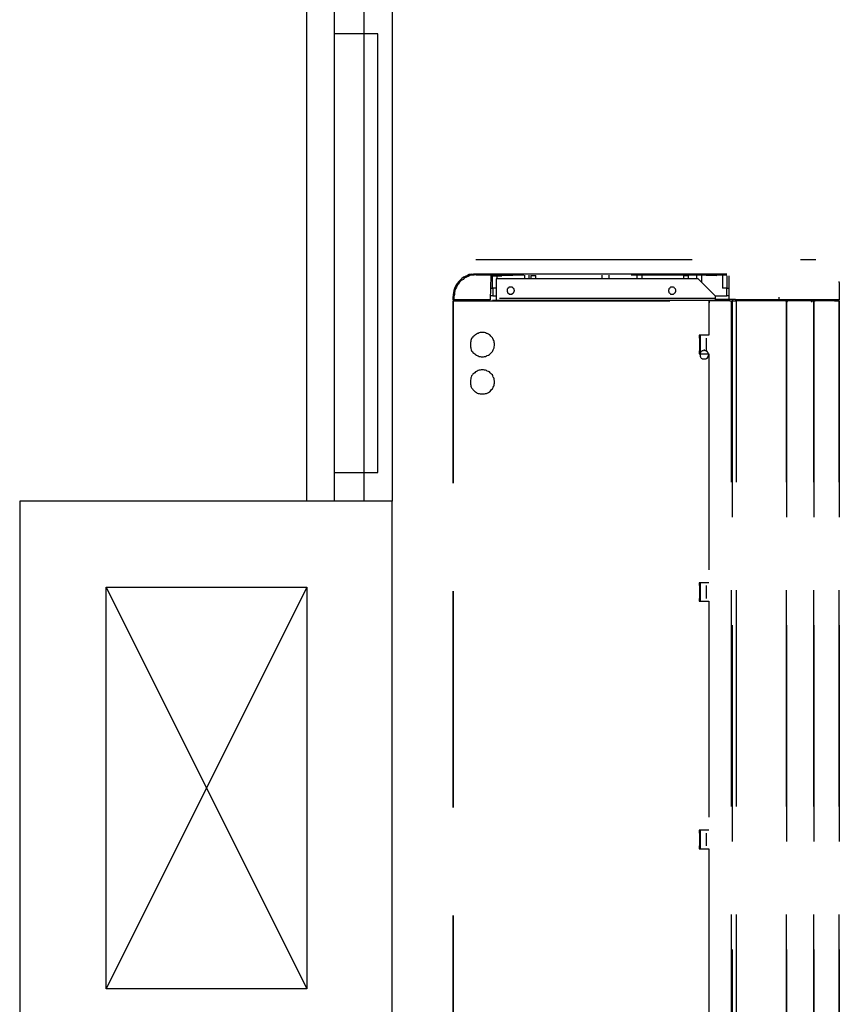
# Model space of a CAD drawing. Header units: millimetres. Extents: x 335 to 739279, y -1 to 84.
# Tile 155 of 244: x 351.66 to 353.55, y 61.61 to 63.89. Entities that reach past the tile are written whole.
import ezdxf

# ---------------------------------------------------------------- set-up
doc = ezdxf.new("R2010")
doc.units = ezdxf.units.MM
doc.header["$MEASUREMENT"] = 0
doc.linetypes.add('Dashed', pattern=[0.75, 0.5, -0.25])

msp = doc.modelspace()

# ---------------------------------------------------------------- linework, layer by layer
at = {"color": 7}
for p, q in [((352.3208, 62.7759), (352.3208, 69.4089)), ((352.5178, 69.4089), (352.5178, 62.7759)), ((352.3848, 63.8569), (352.3848, 63.9219)), ((352.4528, 63.9219), (352.4528, 63.8569)), ((352.3848, 62.8419), (352.3848, 63.8569)), ((352.4528, 63.8569), (352.3848, 63.8569)), ((352.4528, 63.8569), (352.4528, 62.8419)), ((352.4848, 63.8569), (352.4528, 63.8569)), ((352.4848, 62.8419), (352.4848, 63.8569)), ((352.3848, 62.7759), (352.3848, 62.8419)), ((352.3848, 62.8419), (352.4528, 62.8419)), ((352.4528, 62.8419), (352.4528, 62.7759)), ((352.4528, 62.8419), (352.4848, 62.8419)), ((351.6568, 62.7759), (351.6568, 61.4489)), ((352.5178, 62.7759), (351.6568, 62.7759)), ((352.4528, 62.7759), (352.3848, 62.7759)), ((352.5178, 61.4489), (352.5178, 62.7759)), ((351.8568, 61.6479), (351.8568, 62.5769)), ((351.8568, 62.5769), (352.3208, 62.5769)), ((351.8568, 62.5769), (352.3208, 61.6479)), ((352.3208, 62.5769), (351.8568, 61.6479)), ((352.3208, 62.5769), (352.3208, 61.6479)), ((352.3208, 61.6479), (351.8568, 61.6479))]:
    msp.add_line(p, q, dxfattribs=at)
at = {"color": 8, "linetype": 'Dashed'}
for p, q in [((352.7118, 63.3349), (353.4978, 63.3349)), ((352.7008, 63.3009), (352.7058, 63.3019)), ((352.7058, 63.3019), (352.7118, 63.3019)), ((352.7118, 63.3019), (352.7168, 63.3019)), ((352.7168, 63.3019), (352.7388, 63.3019)), ((352.7388, 63.3019), (352.8238, 63.3019)), ((352.8238, 63.3019), (353.1648, 63.3019)), ((353.1648, 63.3019), (353.2458, 63.3019)), ((353.2458, 63.3019), (353.2918, 63.3019)), ((352.8228, 63.2989), (352.7118, 63.2989)), ((352.7458, 63.2969), (352.7448, 63.2419)), ((352.7458, 63.2969), (352.7718, 63.2969)), ((352.7498, 63.2799), (352.7498, 63.2969)), ((352.7498, 63.2689), (352.7498, 63.2799)), ((352.7588, 63.2899), (352.7588, 63.2449)), ((353.2258, 63.2899), (352.7588, 63.2899)), ((352.7608, 63.2899), (352.7608, 63.2969)), ((352.8228, 63.2989), (352.7718, 63.2969)), ((352.8238, 63.2989), (352.8238, 63.2899)), ((352.8348, 63.2899), (352.8348, 63.2989)), ((352.8388, 63.2979), (352.8388, 63.2899)), ((352.8388, 63.2979), (352.8498, 63.2979)), ((352.8498, 63.2899), (352.8498, 63.2979)), ((353.0028, 63.2989), (353.0028, 63.2899)), ((353.0188, 63.2989), (353.0188, 63.2899)), ((353.1538, 63.2989), (353.0708, 63.2989)), ((353.1198, 63.2989), (353.0708, 63.2989)), ((353.0838, 63.2989), (353.0838, 63.2899)), ((353.0958, 63.2899), (353.0958, 63.2989)), ((353.2188, 63.2989), (353.1198, 63.2989)), ((353.2458, 63.2989), (353.1538, 63.2989)), ((353.1918, 63.2979), (353.1918, 63.2899)), ((353.1918, 63.2979), (353.2028, 63.2979)), ((353.2028, 63.2899), (353.2028, 63.2979)), ((353.2688, 63.2969), (353.2188, 63.2989)), ((353.2468, 63.2979), (353.2188, 63.2989)), ((353.2218, 63.2989), (353.2218, 63.2899)), ((353.2658, 63.2499), (353.2258, 63.2899)), ((353.2338, 63.2819), (353.2338, 63.2989)), ((353.2918, 63.2989), (353.2458, 63.2989)), ((353.2688, 63.2969), (353.2468, 63.2979)), ((353.2818, 63.2969), (353.2818, 63.2689)), ((353.2928, 63.2799), (353.2928, 63.2969)), ((353.2928, 63.2689), (353.2928, 63.2799)), ((353.2968, 63.2429), (353.2968, 63.2969)), ((353.5518, 63.2819), (353.5518, 63.2839)), ((353.5518, 63.2819), (353.5518, 63.2419)), ((352.7458, 63.2689), (352.7458, 63.2749)), ((352.7458, 63.2689), (352.7498, 63.2689)), ((352.7588, 63.2689), (352.7498, 63.2689)), ((352.7508, 63.2689), (352.7508, 63.2509)), ((353.2928, 63.2689), (353.2818, 63.2689)), ((353.2918, 63.2509), (353.2918, 63.2689)), ((353.2928, 63.2689), (353.2968, 63.2689)), ((352.6588, 63.2419), (352.6588, 63.2489)), ((352.6608, 63.2419), (352.6588, 63.2419)), ((352.6588, 61.3179), (352.6588, 63.2389)), ((352.6588, 63.2389), (352.6598, 63.2389)), ((352.6598, 63.2389), (352.6598, 63.2399)), ((353.2498, 63.2399), (352.6598, 63.2399)), ((352.6598, 61.3179), (352.6598, 63.2389)), ((352.6598, 63.2389), (353.2498, 63.2389)), ((352.6608, 63.2489), (352.6608, 63.2419)), ((352.7448, 63.2419), (352.6608, 63.2419)), ((352.6758, 63.2409), (352.6618, 63.2409)), ((352.6618, 63.2409), (352.6618, 63.2399)), ((352.6758, 63.2399), (352.6758, 63.2409)), ((352.6758, 63.2409), (352.6948, 63.2409)), ((352.6988, 63.2409), (352.7248, 63.2409)), ((352.7248, 63.2399), (352.7248, 63.2419)), ((352.7508, 63.2509), (352.7448, 63.2509)), ((352.7508, 63.2509), (352.7588, 63.2509)), ((353.2658, 63.2449), (352.7588, 63.2449)), ((352.7588, 63.2449), (352.7588, 63.2399)), ((353.2498, 63.2399), (353.2498, 63.2389)), ((353.2498, 63.2389), (353.2498, 63.1599)), ((353.2508, 63.2389), (353.2498, 63.2389)), ((353.2508, 63.2379), (353.2498, 63.2379)), ((353.2498, 63.2379), (353.2508, 63.2379)), ((353.2508, 63.2349), (353.2498, 63.2349)), ((353.2508, 63.2389), (353.2508, 63.2399)), ((353.2988, 63.2399), (353.2508, 63.2399)), ((353.2988, 63.2389), (353.2508, 63.2389)), ((353.2508, 63.2389), (353.2508, 63.2349)), ((353.2638, 63.2509), (353.2918, 63.2509)), ((353.2658, 63.2449), (353.2658, 63.2499)), ((353.2658, 63.2399), (353.2658, 63.2449)), ((353.2658, 63.2429), (353.2908, 63.2429)), ((353.2908, 63.2429), (353.2908, 63.2399)), ((353.2908, 63.2429), (353.3048, 63.2429)), ((353.2968, 63.2509), (353.2918, 63.2509)), ((353.2988, 63.2399), (353.2988, 63.2389)), ((353.2988, 63.2389), (353.3028, 63.2389)), ((353.3028, 61.3199), (353.3028, 63.2389)), ((353.3028, 63.2389), (353.3038, 63.2389)), ((353.3038, 63.2389), (353.3038, 61.3199)), ((353.3038, 63.2389), (353.3138, 63.2389)), ((353.3048, 63.2429), (353.3048, 63.2389)), ((353.3048, 63.2429), (353.3118, 63.2429)), ((353.3118, 63.2429), (353.3118, 63.2389)), ((353.4118, 63.2419), (353.3118, 63.2419)), ((353.3138, 61.3199), (353.3138, 63.2389)), ((353.3138, 63.2389), (353.3148, 63.2389)), ((353.3148, 63.2389), (353.3148, 63.2399)), ((353.3148, 63.2399), (353.4278, 63.2399)), ((353.4278, 63.2389), (353.3148, 63.2389)), ((353.4118, 63.2479), (353.4118, 63.2419)), ((353.5518, 63.2419), (353.4118, 63.2419)), ((353.4278, 63.2399), (353.4278, 63.2389)), ((353.4278, 63.2389), (353.4298, 63.2389)), ((353.4288, 63.2419), (353.4288, 63.2389)), ((353.4298, 61.3199), (353.4298, 63.2389)), ((353.4298, 63.2389), (353.4298, 61.3199)), ((353.4298, 63.2389), (353.4328, 63.2389)), ((353.4888, 63.2399), (353.4318, 63.2399)), ((353.4318, 63.2389), (353.4318, 63.2399)), ((353.4888, 63.2389), (353.4328, 63.2389)), ((353.4888, 63.2389), (353.4928, 63.2389)), ((353.4918, 63.2419), (353.4918, 63.2389)), ((353.4928, 61.3199), (353.4928, 63.2389)), ((353.4928, 63.2389), (353.4928, 61.3199)), ((353.4928, 63.2389), (353.4958, 63.2389)), ((353.4958, 63.2399), (353.4948, 63.2399)), ((353.4958, 63.2389), (353.4948, 63.2389)), ((353.4958, 63.2399), (353.5408, 63.2399)), ((353.4958, 63.2389), (353.4958, 63.2399)), ((353.4958, 63.2389), (353.4958, 63.2399)), ((353.5408, 63.2389), (353.4958, 63.2389)), ((353.5408, 63.2399), (353.5408, 63.2389)), ((353.5408, 63.2389), (353.5518, 63.2389)), ((353.5498, 63.2419), (353.5498, 63.2389)), ((353.5508, 63.2399), (353.5498, 63.2399)), ((353.5508, 63.2389), (353.5498, 63.2389)), ((353.5508, 63.2389), (353.5508, 63.2399)), ((353.5518, 61.3199), (353.5518, 63.2389)), ((353.5518, 63.2389), (353.5518, 61.3199)), ((353.2498, 63.1599), (353.2278, 63.1599)), ((353.2278, 63.1599), (353.2278, 63.1529)), ((353.2288, 63.1529), (353.2278, 63.1529)), ((353.2288, 63.1529), (353.2288, 63.1239)), ((353.2308, 63.1529), (353.2288, 63.1529)), ((353.2308, 63.1169), (353.2308, 63.1599)), ((353.2438, 63.1529), (353.2438, 63.1239)), ((353.2288, 63.1239), (353.2278, 63.1239)), ((353.2278, 63.1239), (353.2278, 63.1169)), ((353.2308, 63.1239), (353.2288, 63.1239)), ((353.2278, 63.1169), (353.2498, 63.1169)), ((353.2498, 63.1169), (353.2498, 62.5869)), ((353.2498, 62.5869), (353.2278, 62.5869)), ((353.2278, 62.5869), (353.2278, 62.5809)), ((353.2288, 62.5809), (353.2278, 62.5809)), ((353.2288, 62.5809), (353.2288, 62.5509)), ((353.2308, 62.5809), (353.2288, 62.5809)), ((353.2308, 62.5809), (353.2308, 62.5869)), ((353.2308, 62.5449), (353.2308, 62.5869)), ((353.2438, 62.5809), (353.2438, 62.5509)), ((353.2288, 62.5509), (353.2278, 62.5509)), ((353.2278, 62.5509), (353.2278, 62.5449)), ((353.2308, 62.5509), (353.2288, 62.5509)), ((353.2308, 62.5449), (353.2308, 62.5509)), ((353.2278, 62.5449), (353.2498, 62.5449)), ((353.2498, 62.5449), (353.2498, 62.0149)), ((353.2498, 62.0149), (353.2278, 62.0149)), ((353.2278, 62.0149), (353.2278, 62.0079)), ((353.2288, 62.0079), (353.2278, 62.0079)), ((353.2288, 62.0079), (353.2288, 61.9789)), ((353.2308, 62.0079), (353.2288, 62.0079)), ((353.2308, 62.0079), (353.2308, 62.0149)), ((353.2308, 61.9719), (353.2308, 62.0149)), ((353.2438, 62.0079), (353.2438, 61.9789)), ((353.2288, 61.9789), (353.2278, 61.9789)), ((353.2278, 61.9789), (353.2278, 61.9719)), ((353.2308, 61.9789), (353.2288, 61.9789)), ((353.2308, 61.9719), (353.2308, 61.9789)), ((353.2278, 61.9719), (353.2498, 61.9719)), ((353.2498, 61.9719), (353.2498, 61.4419))]:
    msp.add_line(p, q, dxfattribs=at)
for points in [[(352.7008, 63.3009), (352.6958, 63.2999), (352.6918, 63.2979), (352.6868, 63.2959), (352.6828, 63.2939), (352.6788, 63.2909), (352.6758, 63.2879), (352.6718, 63.2839), (352.6688, 63.2799), (352.6658, 63.2759), (352.6638, 63.2719), (352.6618, 63.2679), (352.6608, 63.2629), (352.6598, 63.2579), (352.6588, 63.2539), (352.6588, 63.2489)], [(352.7118, 63.2999), (352.7068, 63.2989), (352.7028, 63.2989), (352.6978, 63.2979), (352.6938, 63.2959), (352.6898, 63.2939), (352.6848, 63.2919), (352.6818, 63.2889), (352.6778, 63.2859), (352.6748, 63.2829), (352.6718, 63.2789), (352.6688, 63.2759), (352.6668, 63.2709), (352.6648, 63.2669), (352.6628, 63.2629), (352.6618, 63.2579), (352.6618, 63.2539), (352.6608, 63.2489)], [(352.8008, 63.2629), (352.8008, 63.2639), (352.7998, 63.2639), (352.7998, 63.2649), (352.7998, 63.2659), (352.7998, 63.2669), (352.7988, 63.2669), (352.7988, 63.2679), (352.7988, 63.2679), (352.7978, 63.2689), (352.7978, 63.2689), (352.7968, 63.2699), (352.7958, 63.2699), (352.7958, 63.2709), (352.7948, 63.2709), (352.7938, 63.2709), (352.7938, 63.2709), (352.7928, 63.2709), (352.7918, 63.2709), (352.7918, 63.2709), (352.7908, 63.2709), (352.7898, 63.2709), (352.7888, 63.2709), (352.7888, 63.2709), (352.7878, 63.2699), (352.7868, 63.2699), (352.7868, 63.2689), (352.7858, 63.2689), (352.7858, 63.2679), (352.7848, 63.2679), (352.7848, 63.2669), (352.7848, 63.2669), (352.7838, 63.2659), (352.7838, 63.2649), (352.7838, 63.2639), (352.7838, 63.2639), (352.7838, 63.2629), (352.7838, 63.2619), (352.7838, 63.2619), (352.7838, 63.2609), (352.7838, 63.2599), (352.7848, 63.2599), (352.7848, 63.2589), (352.7848, 63.2579), (352.7858, 63.2579), (352.7858, 63.2569), (352.7868, 63.2569), (352.7868, 63.2559), (352.7878, 63.2559), (352.7888, 63.2549), (352.7888, 63.2549), (352.7898, 63.2549), (352.7908, 63.2549), (352.7918, 63.2549), (352.7918, 63.2549), (352.7928, 63.2549), (352.7938, 63.2549), (352.7938, 63.2549), (352.7948, 63.2549), (352.7958, 63.2549), (352.7958, 63.2559), (352.7968, 63.2559), (352.7978, 63.2569), (352.7978, 63.2569), (352.7988, 63.2579), (352.7988, 63.2579), (352.7988, 63.2589), (352.7998, 63.2599), (352.7998, 63.2599), (352.7998, 63.2609), (352.7998, 63.2619), (352.8008, 63.2619), (352.8008, 63.2629)], [(353.1738, 63.2629), (353.1738, 63.2639), (353.1738, 63.2639), (353.1738, 63.2649), (353.1728, 63.2659), (353.1728, 63.2669), (353.1728, 63.2669), (353.1718, 63.2679), (353.1718, 63.2679), (353.1708, 63.2689), (353.1708, 63.2689), (353.1698, 63.2699), (353.1698, 63.2699), (353.1688, 63.2709), (353.1678, 63.2709), (353.1678, 63.2709), (353.1668, 63.2709), (353.1658, 63.2709), (353.1658, 63.2709), (353.1648, 63.2709), (353.1638, 63.2709), (353.1628, 63.2709), (353.1628, 63.2709), (353.1618, 63.2709), (353.1608, 63.2699), (353.1608, 63.2699), (353.1598, 63.2689), (353.1598, 63.2689), (353.1588, 63.2679), (353.1588, 63.2679), (353.1578, 63.2669), (353.1578, 63.2669), (353.1578, 63.2659), (353.1578, 63.2649), (353.1568, 63.2639), (353.1568, 63.2639), (353.1568, 63.2629), (353.1568, 63.2619), (353.1568, 63.2619), (353.1578, 63.2609), (353.1578, 63.2599), (353.1578, 63.2599), (353.1578, 63.2589), (353.1588, 63.2579), (353.1588, 63.2579), (353.1598, 63.2569), (353.1598, 63.2569), (353.1608, 63.2559), (353.1608, 63.2559), (353.1618, 63.2549), (353.1628, 63.2549), (353.1628, 63.2549), (353.1638, 63.2549), (353.1648, 63.2549), (353.1658, 63.2549), (353.1658, 63.2549), (353.1668, 63.2549), (353.1678, 63.2549), (353.1678, 63.2549), (353.1688, 63.2549), (353.1698, 63.2559), (353.1698, 63.2559), (353.1708, 63.2569), (353.1708, 63.2569), (353.1718, 63.2579), (353.1718, 63.2579), (353.1728, 63.2589), (353.1728, 63.2599), (353.1728, 63.2599), (353.1738, 63.2609), (353.1738, 63.2619), (353.1738, 63.2619), (353.1738, 63.2629)], [(353.4328, 63.2389), (353.4328, 63.2399), (353.4328, 63.2399), (353.4328, 63.2399), (353.4328, 63.2399), (353.4328, 63.2399), (353.4318, 63.2399), (353.4318, 63.2399), (353.4318, 63.2399), (353.4318, 63.2409), (353.4318, 63.2409), (353.4318, 63.2409), (353.4318, 63.2409), (353.4318, 63.2409), (353.4318, 63.2409), (353.4318, 63.2409), (353.4308, 63.2409), (353.4308, 63.2409), (353.4308, 63.2409), (353.4308, 63.2409), (353.4308, 63.2409), (353.4308, 63.2409), (353.4308, 63.2409), (353.4308, 63.2409), (353.4298, 63.2409), (353.4298, 63.2409), (353.4298, 63.2409), (353.4298, 63.2409), (353.4298, 63.2399), (353.4298, 63.2399), (353.4298, 63.2399), (353.4298, 63.2399), (353.4298, 63.2399), (353.4298, 63.2399), (353.4298, 63.2399), (353.4298, 63.2399), (353.4298, 63.2389), (353.4298, 63.2389), (353.4298, 63.2389), (353.4298, 63.2389), (353.4298, 63.2389), (353.4298, 63.2389), (353.4298, 63.2389), (353.4298, 63.2389), (353.4298, 63.2389), (353.4298, 63.2379), (353.4298, 63.2379), (353.4298, 63.2379), (353.4298, 63.2379), (353.4308, 63.2379), (353.4308, 63.2379), (353.4308, 63.2379), (353.4308, 63.2379), (353.4308, 63.2379), (353.4308, 63.2379), (353.4308, 63.2379), (353.4308, 63.2379), (353.4318, 63.2379), (353.4318, 63.2379), (353.4318, 63.2379), (353.4318, 63.2379), (353.4318, 63.2379), (353.4318, 63.2379), (353.4318, 63.2379), (353.4318, 63.2389), (353.4318, 63.2389), (353.4318, 63.2389), (353.4328, 63.2389), (353.4328, 63.2389), (353.4328, 63.2389), (353.4328, 63.2389), (353.4328, 63.2389), (353.4328, 63.2389)], [(353.4888, 63.2389), (353.4888, 63.2399), (353.4888, 63.2399), (353.4888, 63.2399), (353.4888, 63.2399), (353.4888, 63.2399), (353.4888, 63.2399), (353.4888, 63.2399), (353.4888, 63.2399), (353.4888, 63.2409), (353.4888, 63.2409), (353.4888, 63.2409), (353.4888, 63.2409), (353.4888, 63.2409), (353.4888, 63.2409), (353.4878, 63.2409), (353.4878, 63.2409), (353.4878, 63.2409), (353.4878, 63.2409), (353.4878, 63.2409), (353.4878, 63.2409), (353.4878, 63.2409), (353.4878, 63.2409), (353.4868, 63.2409), (353.4868, 63.2409), (353.4868, 63.2409), (353.4868, 63.2409), (353.4868, 63.2409), (353.4868, 63.2399), (353.4868, 63.2399), (353.4868, 63.2399), (353.4868, 63.2399), (353.4868, 63.2399), (353.4868, 63.2399), (353.4868, 63.2399), (353.4868, 63.2399), (353.4868, 63.2389), (353.4868, 63.2389), (353.4868, 63.2389), (353.4868, 63.2389), (353.4868, 63.2389), (353.4868, 63.2389), (353.4868, 63.2389), (353.4868, 63.2389), (353.4868, 63.2389), (353.4868, 63.2379), (353.4868, 63.2379), (353.4868, 63.2379), (353.4868, 63.2379), (353.4868, 63.2379), (353.4878, 63.2379), (353.4878, 63.2379), (353.4878, 63.2379), (353.4878, 63.2379), (353.4878, 63.2379), (353.4878, 63.2379), (353.4878, 63.2379), (353.4878, 63.2379), (353.4888, 63.2379), (353.4888, 63.2379), (353.4888, 63.2379), (353.4888, 63.2379), (353.4888, 63.2379), (353.4888, 63.2379), (353.4888, 63.2389), (353.4888, 63.2389), (353.4888, 63.2389), (353.4888, 63.2389), (353.4888, 63.2389), (353.4888, 63.2389), (353.4888, 63.2389), (353.4888, 63.2389), (353.4888, 63.2389)], [(353.5518, 63.2389), (353.5518, 63.2389), (353.5518, 63.2389), (353.5518, 63.2399), (353.5518, 63.2399), (353.5518, 63.2399), (353.5518, 63.2399), (353.5518, 63.2399), (353.5518, 63.2399), (353.5518, 63.2399), (353.5518, 63.2399), (353.5518, 63.2399), (353.5518, 63.2399), (353.5518, 63.2399), (353.5518, 63.2399), (353.5508, 63.2399), (353.5508, 63.2399), (353.5508, 63.2399), (353.5508, 63.2399), (353.5508, 63.2399), (353.5508, 63.2399), (353.5508, 63.2399), (353.5508, 63.2399), (353.5508, 63.2399), (353.5508, 63.2399), (353.5508, 63.2399), (353.5508, 63.2399), (353.5508, 63.2399), (353.5508, 63.2399), (353.5508, 63.2399), (353.5498, 63.2399), (353.5498, 63.2399), (353.5498, 63.2399), (353.5498, 63.2399), (353.5498, 63.2389), (353.5498, 63.2389), (353.5498, 63.2389), (353.5498, 63.2389), (353.5498, 63.2389), (353.5498, 63.2389), (353.5498, 63.2389), (353.5498, 63.2389), (353.5498, 63.2389), (353.5508, 63.2389), (353.5508, 63.2389), (353.5508, 63.2389), (353.5508, 63.2389), (353.5508, 63.2389), (353.5508, 63.2389), (353.5508, 63.2379), (353.5508, 63.2379), (353.5508, 63.2379), (353.5508, 63.2379), (353.5508, 63.2379), (353.5508, 63.2379), (353.5508, 63.2379), (353.5508, 63.2379), (353.5508, 63.2379), (353.5518, 63.2379), (353.5518, 63.2379), (353.5518, 63.2389), (353.5518, 63.2389), (353.5518, 63.2389), (353.5518, 63.2389), (353.5518, 63.2389), (353.5518, 63.2389), (353.5518, 63.2389), (353.5518, 63.2389), (353.5518, 63.2389), (353.5518, 63.2389), (353.5518, 63.2389), (353.5518, 63.2389), (353.5518, 63.2389)], [(352.7548, 63.1379), (352.7548, 63.1409), (352.7538, 63.1429), (352.7538, 63.1449), (352.7528, 63.1479), (352.7518, 63.1499), (352.7508, 63.1519), (352.7498, 63.1539), (352.7478, 63.1559), (352.7458, 63.1579), (352.7448, 63.1599), (352.7428, 63.1609), (352.7408, 63.1619), (352.7378, 63.1639), (352.7358, 63.1639), (352.7338, 63.1649), (352.7318, 63.1659), (352.7288, 63.1659), (352.7268, 63.1659), (352.7238, 63.1659), (352.7218, 63.1659), (352.7188, 63.1649), (352.7168, 63.1639), (352.7148, 63.1639), (352.7128, 63.1619), (352.7108, 63.1609), (352.7088, 63.1599), (352.7068, 63.1579), (352.7048, 63.1559), (352.7038, 63.1539), (352.7018, 63.1519), (352.7008, 63.1499), (352.6998, 63.1479), (352.6998, 63.1449), (352.6988, 63.1429), (352.6988, 63.1409), (352.6988, 63.1379), (352.6988, 63.1359), (352.6988, 63.1329), (352.6998, 63.1309), (352.6998, 63.1289), (352.7008, 63.1259), (352.7018, 63.1239), (352.7038, 63.1219), (352.7048, 63.1199), (352.7068, 63.1179), (352.7088, 63.1169), (352.7108, 63.1149), (352.7128, 63.1139), (352.7148, 63.1129), (352.7168, 63.1119), (352.7188, 63.1109), (352.7218, 63.1109), (352.7238, 63.1099), (352.7268, 63.1099), (352.7288, 63.1099), (352.7318, 63.1109), (352.7338, 63.1109), (352.7358, 63.1119), (352.7378, 63.1129), (352.7408, 63.1139), (352.7428, 63.1149), (352.7448, 63.1169), (352.7458, 63.1179), (352.7478, 63.1199), (352.7498, 63.1219), (352.7508, 63.1239), (352.7518, 63.1259), (352.7528, 63.1289), (352.7538, 63.1309), (352.7538, 63.1329), (352.7548, 63.1359), (352.7548, 63.1379)], [(353.2498, 63.1149), (353.2498, 63.1149), (353.2498, 63.1159), (353.2488, 63.1169), (353.2488, 63.1179), (353.2488, 63.1189), (353.2478, 63.1199), (353.2478, 63.1199), (353.2468, 63.1209), (353.2468, 63.1219), (353.2458, 63.1219), (353.2448, 63.1229), (353.2448, 63.1229), (353.2438, 63.1239), (353.2428, 63.1239), (353.2418, 63.1239), (353.2408, 63.1239), (353.2408, 63.1249), (353.2398, 63.1249), (353.2388, 63.1249), (353.2378, 63.1239), (353.2368, 63.1239), (353.2358, 63.1239), (353.2348, 63.1239), (353.2348, 63.1229), (353.2338, 63.1229), (353.2328, 63.1219), (353.2328, 63.1219), (353.2318, 63.1209), (353.2308, 63.1199), (353.2308, 63.1199), (353.2308, 63.1189), (353.2298, 63.1179), (353.2298, 63.1169), (353.2298, 63.1159), (353.2298, 63.1149), (353.2298, 63.1149), (353.2298, 63.1139), (353.2298, 63.1129), (353.2298, 63.1119), (353.2298, 63.1109), (353.2308, 63.1099), (353.2308, 63.1099), (353.2308, 63.1089), (353.2318, 63.1079), (353.2328, 63.1069), (353.2328, 63.1069), (353.2338, 63.1059), (353.2348, 63.1059), (353.2348, 63.1049), (353.2358, 63.1049), (353.2368, 63.1049), (353.2378, 63.1049), (353.2388, 63.1049), (353.2398, 63.1049), (353.2408, 63.1049), (353.2408, 63.1049), (353.2418, 63.1049), (353.2428, 63.1049), (353.2438, 63.1049), (353.2448, 63.1059), (353.2448, 63.1059), (353.2458, 63.1069), (353.2468, 63.1069), (353.2468, 63.1079), (353.2478, 63.1089), (353.2478, 63.1099), (353.2488, 63.1099), (353.2488, 63.1109), (353.2488, 63.1119), (353.2498, 63.1129), (353.2498, 63.1139), (353.2498, 63.1149)], [(352.7548, 63.0519), (352.7548, 63.0539), (352.7538, 63.0559), (352.7538, 63.0589), (352.7528, 63.0609), (352.7518, 63.0629), (352.7508, 63.0659), (352.7498, 63.0679), (352.7478, 63.0699), (352.7458, 63.0709), (352.7448, 63.0729), (352.7428, 63.0749), (352.7408, 63.0759), (352.7378, 63.0769), (352.7358, 63.0779), (352.7338, 63.0789), (352.7318, 63.0789), (352.7288, 63.0799), (352.7268, 63.0799), (352.7238, 63.0799), (352.7218, 63.0789), (352.7188, 63.0789), (352.7168, 63.0779), (352.7148, 63.0769), (352.7128, 63.0759), (352.7108, 63.0749), (352.7088, 63.0729), (352.7068, 63.0709), (352.7048, 63.0699), (352.7038, 63.0679), (352.7018, 63.0659), (352.7008, 63.0629), (352.6998, 63.0609), (352.6998, 63.0589), (352.6988, 63.0559), (352.6988, 63.0539), (352.6988, 63.0519), (352.6988, 63.0489), (352.6988, 63.0469), (352.6998, 63.0439), (352.6998, 63.0419), (352.7008, 63.0399), (352.7018, 63.0379), (352.7038, 63.0359), (352.7048, 63.0339), (352.7068, 63.0319), (352.7088, 63.0299), (352.7108, 63.0289), (352.7128, 63.0269), (352.7148, 63.0259), (352.7168, 63.0249), (352.7188, 63.0249), (352.7218, 63.0239), (352.7238, 63.0239), (352.7268, 63.0239), (352.7288, 63.0239), (352.7318, 63.0239), (352.7338, 63.0249), (352.7358, 63.0249), (352.7378, 63.0259), (352.7408, 63.0269), (352.7428, 63.0289), (352.7448, 63.0299), (352.7458, 63.0319), (352.7478, 63.0339), (352.7498, 63.0359), (352.7508, 63.0379), (352.7518, 63.0399), (352.7528, 63.0419), (352.7538, 63.0439), (352.7538, 63.0469), (352.7548, 63.0489), (352.7548, 63.0519)]]:
    msp.add_lwpolyline(points, dxfattribs=at)

doc.saveas('drawing.dxf')
